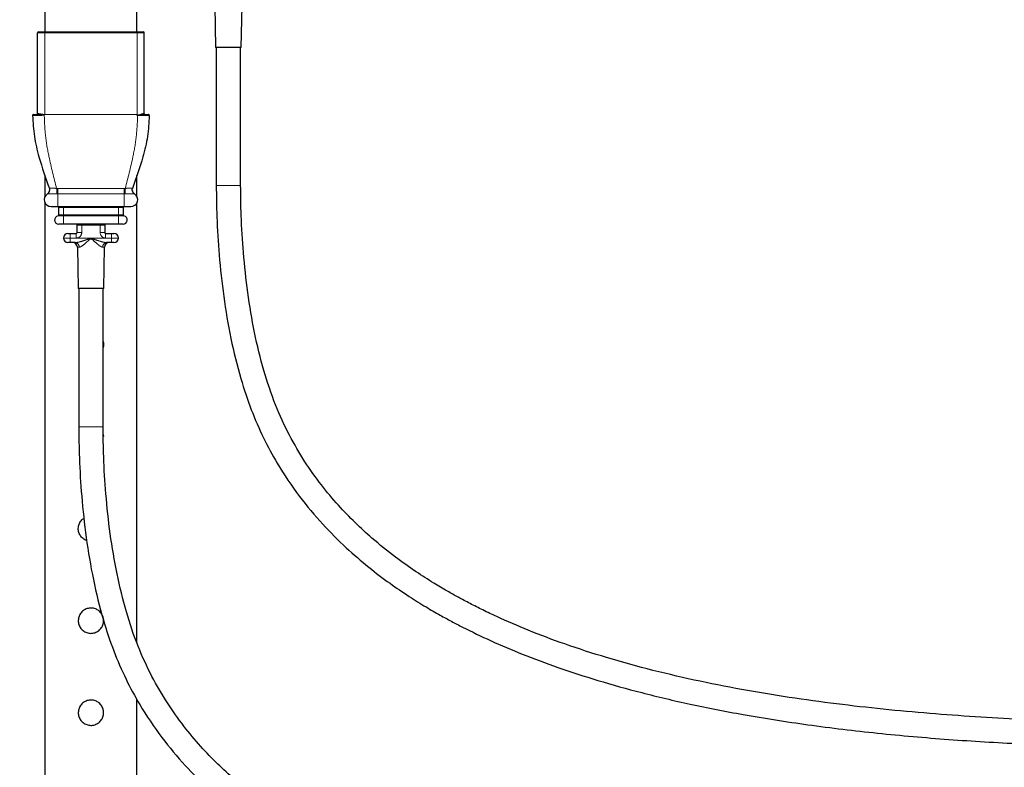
# Model space of a CAD drawing. Header units: millimetres. Extents: x 75 to 4122, y 120 to 5820.
# Tile 5 of 49: x 1235 to 1449, y 2189 to 2351. Entities that reach past the tile are written whole.
import ezdxf

# ---------------------------------------------------------------- set-up
doc = ezdxf.new("R2010")
doc.units = ezdxf.units.MM
doc.header["$LTSCALE"] = 20
doc.linetypes.add('PHANTOM', pattern=[12.7, 6.35, -1.27, 1.27, -1.27, 1.27, -1.27])

msp = doc.modelspace()

# ---------------------------------------------------------------- linework, layer by layer
at = {"color": 7, "linetype": 'Continuous', "lineweight": 25}
for p, q in [((1240.437, 2490.487), (1240.437, 2348.483)), ((1260.437, 2348.483), (1260.437, 2490.487)), ((1277.391, 2354.1), (1277.548, 2345.082)), ((1283.148, 2345.082), (1283.305, 2354.1)), ((1238.829, 2330.683), (1238.829, 2348.283)), ((1239.029, 2348.483), (1240.404, 2348.483)), ((1240.404, 2348.483), (1260.47, 2348.483)), ((1260.47, 2348.483), (1261.845, 2348.483)), ((1262.045, 2330.683), (1262.045, 2348.283)), ((1283.148, 2345.082), (1277.548, 2345.082)), ((1277.698, 2345.082), (1277.698, 2315.082)), ((1282.998, 2315.082), (1282.998, 2345.082)), ((1240.437, 2317.345), (1240.437, 2312.672)), ((1260.437, 2312.672), (1260.437, 2317.21)), ((1240.979, 2313.258), (1240.978, 2313.257)), ((1240.437, 2311.293), (1240.437, 2134.487)), ((1260.437, 2215.713), (1260.437, 2311.293)), ((1241.769, 2310.483), (1243.237, 2310.483)), ((1243.237, 2310.483), (1257.637, 2310.483)), ((1243.437, 2308.665), (1243.437, 2310.283)), ((1257.437, 2310.283), (1257.437, 2308.665)), ((1257.637, 2310.483), (1259.104, 2310.483)), ((1244.437, 2306.655), (1243.437, 2306.655)), ((1248.437, 2306.655), (1244.437, 2306.655)), ((1252.437, 2306.655), (1248.437, 2306.655)), ((1256.437, 2306.655), (1252.437, 2306.655)), ((1257.437, 2306.655), (1256.437, 2306.655)), ((1245.437, 2304.655), (1245.937, 2304.655)), ((1245.937, 2304.655), (1247.237, 2304.655)), ((1247.437, 2304.855), (1247.437, 2306.455)), ((1253.437, 2306.455), (1253.437, 2304.855)), ((1253.637, 2304.655), (1254.937, 2304.655)), ((1254.937, 2304.655), (1255.437, 2304.655)), ((1245.937, 2302.655), (1245.437, 2302.655)), ((1247.022, 2302.655), (1245.937, 2302.655)), ((1254.937, 2302.655), (1253.852, 2302.655)), ((1255.437, 2302.655), (1254.937, 2302.655)), ((1247.48, 2301.672), (1247.637, 2292.655)), ((1253.237, 2292.655), (1253.394, 2301.672)), ((1253.237, 2292.655), (1247.637, 2292.655)), ((1247.787, 2292.655), (1247.787, 2262.655)), ((1253.087, 2262.655), (1253.087, 2292.655)), ((1253.12, 2260.942), (1253.187, 2260.487)), ((1260.437, 2134.487), (1260.437, 2203.421))]:
    msp.add_line(p, q, dxfattribs=at)
at = {"color": 250, "linetype": 'PHANTOM', "lineweight": 18}
for p, q in [((1240.404, 2348.283), (1238.829, 2348.283)), ((1240.404, 2348.283), (1240.404, 2348.483)), ((1240.404, 2330.483), (1240.404, 2348.283)), ((1260.47, 2348.283), (1240.404, 2348.283)), ((1260.47, 2348.283), (1260.47, 2348.483)), ((1260.47, 2330.483), (1260.47, 2348.283)), ((1262.045, 2348.283), (1260.47, 2348.283)), ((1238.829, 2330.683), (1239.053, 2330.683)), ((1260.47, 2330.483), (1240.404, 2330.483)), ((1260.596, 2330.281), (1260.523, 2330.281)), ((1261.821, 2330.683), (1262.045, 2330.683)), ((1240.981, 2313.254), (1240.978, 2313.257)), ((1243.237, 2313.257), (1243.031, 2313.254)), ((1243.237, 2313.257), (1243.237, 2310.483)), ((1257.637, 2313.257), (1257.637, 2310.483)), ((1257.843, 2313.254), (1257.637, 2313.257)), ((1259.896, 2313.257), (1259.893, 2313.254)), ((1277.698, 2315.082), (1279.581, 2315.082)), ((1279.581, 2315.082), (1282.998, 2315.082)), ((1244.437, 2310.283), (1243.437, 2310.283)), ((1244.437, 2310.283), (1244.437, 2310.483)), ((1256.437, 2310.283), (1244.437, 2310.283)), ((1244.437, 2310.283), (1244.437, 2308.665)), ((1256.437, 2310.483), (1256.437, 2310.283)), ((1257.437, 2310.283), (1256.437, 2310.283)), ((1256.437, 2308.665), (1256.437, 2310.283)), ((1244.437, 2308.468), (1243.273, 2308.468)), ((1243.437, 2308.665), (1244.437, 2308.665)), ((1244.437, 2308.468), (1244.437, 2308.665)), ((1244.437, 2308.665), (1256.437, 2308.665)), ((1244.437, 2308.468), (1244.437, 2306.655)), ((1256.437, 2308.468), (1244.437, 2308.468)), ((1248.437, 2306.655), (1248.437, 2306.455)), ((1252.437, 2306.655), (1252.437, 2306.455)), ((1256.437, 2308.665), (1257.437, 2308.665)), ((1256.437, 2308.468), (1256.437, 2308.665)), ((1256.437, 2308.468), (1256.437, 2306.655)), ((1257.601, 2308.468), (1256.437, 2308.468)), ((1245.937, 2304.655), (1245.937, 2303.655)), ((1247.237, 2303.655), (1247.237, 2304.655)), ((1248.437, 2306.455), (1247.437, 2306.455)), ((1247.437, 2304.855), (1248.437, 2304.855)), ((1252.437, 2306.455), (1248.437, 2306.455)), ((1248.437, 2306.455), (1248.437, 2304.855)), ((1253.437, 2306.455), (1252.437, 2306.455)), ((1252.437, 2304.855), (1252.437, 2306.455)), ((1252.437, 2304.855), (1253.437, 2304.855)), ((1253.637, 2303.655), (1253.637, 2304.655)), ((1254.937, 2303.655), (1254.937, 2304.655)), ((1245.937, 2303.655), (1244.437, 2303.655)), ((1245.937, 2303.655), (1245.937, 2302.655)), ((1247.237, 2303.655), (1245.937, 2303.655)), ((1247.237, 2303.655), (1253.637, 2303.655)), ((1253.637, 2303.655), (1254.937, 2303.655)), ((1254.937, 2302.655), (1254.937, 2303.655)), ((1254.937, 2303.655), (1256.437, 2303.655)), ((1247.885, 2301.672), (1247.48, 2301.672)), ((1253.394, 2301.672), (1252.989, 2301.672)), ((1247.787, 2262.655), (1249.669, 2262.655)), ((1249.669, 2262.655), (1253.087, 2262.655))]:
    msp.add_line(p, q, dxfattribs=at)
at = {"color": 250, "linetype": 'PHANTOM', "lineweight": 18, "flags": 128}
for points in [[(1240.277, 2330.435), (1240.275, 2330.439), (1240.274, 2330.443), (1240.272, 2330.447), (1240.271, 2330.452), (1240.269, 2330.456), (1240.267, 2330.46), (1240.266, 2330.464), (1240.264, 2330.469)], [(1243.237, 2313.257), (1243.237, 2313.359), (1243.237, 2313.482), (1243.237, 2313.623), (1243.236, 2313.778), (1243.236, 2313.942), (1243.236, 2314.111), (1243.236, 2314.28), (1243.236, 2314.444)], [(1257.637, 2313.257), (1257.637, 2313.359), (1257.637, 2313.482), (1257.637, 2313.623), (1257.637, 2313.778), (1257.637, 2313.942), (1257.637, 2314.111), (1257.638, 2314.28), (1257.638, 2314.444)]]:
    msp.add_lwpolyline(points, dxfattribs=at)
at = {"color": 7, "linetype": 'Continuous', "lineweight": 25}
for centre, radius, start, end in [((1239.029, 2348.283), 0.2, 90, 180), ((1261.845, 2348.283), 0.2, 0, 90), ((1237.938, 2330.283), 0.2, 90, 180.44001), ((1238.629, 2330.683), 0.2, 270, 0), ((1262.245, 2330.683), 0.2, 180, 270), ((1262.936, 2330.283), 0.2, 359.55999, 90), ((1241.769, 2311.983), 1.5, 121.85449, 271.24128), ((1240.45, 2314.107), 1, 301.8545, 353.27205), ((1259.104, 2311.983), 1.5, 268.75872, 58.14551), ((1260.424, 2314.107), 1, 191.33835, 238.1455), ((1243.237, 2310.283), 0.2, 0, 86.59979), ((1257.637, 2310.283), 0.2, 93.40021, 180), ((1243.437, 2307.569), 0.914, 100.34296, 270), ((1243.237, 2308.665), 0.2, 280.34296, 0), ((1247.237, 2306.455), 0.2, 0, 90), ((1253.637, 2306.455), 0.2, 90, 180), ((1257.637, 2308.665), 0.2, 180, 259.65704), ((1257.437, 2307.569), 0.914, 270, 79.65704), ((1245.437, 2303.655), 1, 90, 180), ((1247.237, 2304.855), 0.2, 270, 0), ((1253.637, 2304.855), 0.2, 180, 270), ((1255.437, 2303.655), 1, 0, 90), ((1245.437, 2303.655), 1, 180, 270), ((1246.48, 2301.655), 1, 1, 90), ((1254.394, 2301.655), 1, 90, 179), ((1255.437, 2303.655), 1, 270, 0)]:
    msp.add_arc(centre, radius, start, end, dxfattribs=at)
at = {"color": 250, "linetype": 'PHANTOM', "lineweight": 18}
for centre, radius, start, end in [((1238.866, 2330.67), 0.187, 274.70643, 4.03675), ((1239.646, 2330.297), 0.346, 153.2132, 182.70991), ((1239.153, 2330.651), 0.27, 312.95406, 354.29741), ((1237.959, 2330.799), 2.328, 351.85258, 352.68691), ((1262.008, 2330.67), 0.187, 175.96325, 265.29357), ((1240.452, 2314.101), 0.999, 301.94855, 19.72065), ((1198.073, 2311.99), 44.976, 1.61042, 3.12121), ((1302.8, 2311.99), 44.976, 176.87879, 178.38958), ((1260.421, 2314.101), 0.999, 160.27935, 238.05145), ((1247.237, 2304.855), 1.2, 270, 0), ((1253.637, 2304.855), 1.2, 180, 270), ((1246.95, 2301.721), 0.936, 356.99829, 85.57298), ((1253.924, 2301.721), 0.936, 94.42702, 183.00171)]:
    msp.add_arc(centre, radius, start, end, dxfattribs=at)
at = {"color": 7, "linetype": 'Continuous', "lineweight": 25}
for points, knots in [([(1237.738, 2330.281), (1237.828, 2328.756), (1238.009, 2325.694), (1239.304, 2320.369), (1240.596, 2316.7), (1241.393, 2314.438)], [0, 0, 0, 0, 0.2756847, 0.5535683, 1, 1, 1, 1]), ([(1237.938, 2330.483), (1237.965, 2330.483), (1238.019, 2330.483), (1238.388, 2330.483), (1238.734, 2330.483), (1238.881, 2330.483)], [0, 0, 0, 0, 0.3683921, 0.731231, 1, 1, 1, 1]), ([(1263.136, 2330.281), (1263.046, 2328.756), (1262.865, 2325.694), (1261.57, 2320.369), (1260.277, 2316.7), (1259.481, 2314.438)], [0, 0, 0, 0, 0.2756847, 0.5535683, 1, 1, 1, 1]), ([(1260.518, 2330.289), (1260.504, 2330.343), (1260.488, 2330.408), (1260.472, 2330.472), (1260.47, 2330.483)], [0, 0, 0, 0, 0.8383213, 1, 1, 1, 1]), ([(1260.518, 2330.289), (1260.518, 2330.29), (1260.52, 2330.294), (1260.556, 2330.332), (1260.77, 2330.423), (1261.124, 2330.536), (1261.541, 2330.654), (1261.728, 2330.673), (1261.821, 2330.683)], [0, 0, 0, 0, 0.0032925, 0.0073767, 0.0945759, 0.4186923, 0.7116947, 1, 1, 1, 1]), ([(1260.523, 2330.281), (1260.522, 2330.282), (1260.521, 2330.283), (1260.519, 2330.285), (1260.518, 2330.287), (1260.518, 2330.289)], [0, 0, 0, 0, 0.3354628, 0.4929097, 1, 1, 1, 1]), ([(1261.993, 2330.483), (1261.873, 2330.478), (1261.635, 2330.469), (1261.174, 2330.408), (1260.821, 2330.363), (1260.604, 2330.312), (1260.556, 2330.302), (1260.527, 2330.288), (1260.524, 2330.286), (1260.522, 2330.284), (1260.522, 2330.283), (1260.522, 2330.282), (1260.522, 2330.282), (1260.523, 2330.281)], [0, 0, 0, 0, 0.29664978, 0.59109127, 0.90904208, 0.93977047, 0.99150896, 0.99480752, 0.99764624, 0.99836618, 0.9989812, 0.99961266, 1, 1, 1, 1]), ([(1261.993, 2330.483), (1262.139, 2330.483), (1262.485, 2330.483), (1262.855, 2330.483), (1262.909, 2330.483), (1262.936, 2330.483)], [0, 0, 0, 0, 0.2682596, 0.631099, 1, 1, 1, 1]), ([(1241.405, 2314.403), (1241.404, 2314.405), (1241.404, 2314.407), (1241.41, 2314.386), (1241.42, 2314.35), (1241.443, 2314.247), (1241.46, 2314.119), (1241.442, 2314.018), (1241.437, 2313.991)], [0, 0, 0, 0, 0.1594572, 0.2607063, 0.3421624, 0.4541037, 0.8540944, 1, 1, 1, 1]), ([(1259.448, 2313.91), (1259.44, 2313.95), (1259.42, 2314.044), (1259.424, 2314.179), (1259.44, 2314.291), (1259.455, 2314.354), (1259.463, 2314.381), (1259.468, 2314.398), (1259.471, 2314.409), (1259.471, 2314.41), (1259.472, 2314.411)], [0, 0, 0, 0, 0.18707398, 0.43411494, 0.61634308, 0.70125125, 0.75793474, 0.81648982, 0.90695719, 1, 1, 1, 1]), ([(1277.698, 2315.082), (1277.725, 2312.818), (1277.785, 2307.782), (1278.288, 2299.733), (1279.242, 2290.9), (1280.757, 2281.906), (1282.766, 2273.672), (1285.173, 2266.444), (1287.846, 2260.301), (1291.273, 2253.956), (1295.535, 2247.627), (1300.628, 2241.538), (1305.729, 2236.443), (1310.657, 2232.206), (1315.27, 2228.711), (1319.45, 2225.865), (1323.102, 2223.589), (1326.171, 2221.81), (1328.823, 2220.357), (1332.459, 2218.46), (1337.573, 2216.008), (1344.488, 2213.07), (1352.254, 2210.176), (1360.912, 2207.373), (1370.503, 2204.71), (1381.056, 2202.229), (1393.113, 2199.873), (1406.708, 2197.745), (1421.623, 2195.961), (1437.054, 2194.614), (1452.684, 2193.684), (1468.403, 2193.125), (1484.123, 2192.892), (1501.684, 2192.937), (1520.888, 2193.331), (1541.509, 2194.091), (1561.361, 2195.064), (1581.913, 2196.242), (1603.263, 2197.551), (1625.519, 2199.016), (1647.089, 2200.553), (1666.395, 2202.048), (1683.395, 2203.476), (1698.114, 2204.807), (1712, 2206.164), (1723.293, 2207.36), (1732.194, 2208.366), (1739.243, 2209.201), (1746.71, 2210.131), (1754.831, 2211.204), (1763.377, 2212.407), (1772.028, 2213.706), (1780.571, 2215.061), (1789.3, 2216.491), (1798.222, 2217.936), (1807.459, 2219.289), (1816.867, 2220.404), (1824.774, 2221.086), (1831.072, 2221.497), (1835.704, 2221.746), (1840.648, 2221.959), (1845.912, 2222.133), (1851.739, 2222.274), (1856.518, 2222.348), (1860.22, 2222.388), (1862.583, 2222.407), (1865.062, 2222.421), (1867.663, 2222.431), (1869.439, 2222.432), (1870.348, 2222.432)], [0, 0, 0, 0, 0.0101798, 0.0226441, 0.0362464, 0.0501135, 0.0636244, 0.074316, 0.0843389, 0.0937208, 0.1067377, 0.1186194, 0.1294356, 0.1392057, 0.1479171, 0.1555378, 0.1620281, 0.1673476, 0.1715585, 0.1756854, 0.1858767, 0.1971729, 0.2096362, 0.2233292, 0.2383117, 0.2546374, 0.2723498, 0.2938686, 0.3168673, 0.3402831, 0.3639266, 0.3876796, 0.4114197, 0.435022, 0.4670182, 0.4981851, 0.5281925, 0.5567147, 0.5910304, 0.6245939, 0.6571482, 0.6883323, 0.7116701, 0.7338499, 0.7548026, 0.77447, 0.7850587, 0.7952989, 0.806632, 0.8192618, 0.8327126, 0.8463342, 0.85992, 0.8734436, 0.8886118, 0.9036827, 0.9187132, 0.9338536, 0.9407267, 0.9477877, 0.9550723, 0.9632373, 0.9716399, 0.981385, 0.9847617, 0.9883025, 0.9920161, 0.995912, 1, 1, 1, 1]), ([(1870.348, 2227.732), (1868.611, 2227.73), (1865.179, 2227.726), (1860.097, 2227.69), (1855.148, 2227.63), (1850.326, 2227.542), (1845.606, 2227.425), (1840.967, 2227.273), (1835.16, 2227.033), (1828.248, 2226.651), (1820.386, 2226.045), (1812.244, 2225.218), (1803.985, 2224.154), (1795.513, 2222.869), (1787.184, 2221.515), (1778.006, 2220.013), (1767.553, 2218.373), (1755.583, 2216.641), (1742.807, 2214.962), (1729.628, 2213.389), (1716.58, 2211.966), (1699.317, 2210.227), (1677.917, 2208.295), (1652.157, 2206.237), (1626.284, 2204.373), (1599.91, 2202.645), (1575.507, 2201.164), (1553.278, 2199.949), (1533.491, 2199.068), (1513.646, 2198.446), (1493.749, 2198.156), (1473.802, 2198.277), (1453.915, 2198.896), (1433.945, 2200.116), (1417.187, 2201.764), (1403.572, 2203.59), (1393.247, 2205.26), (1382.931, 2207.258), (1372.698, 2209.619), (1362.869, 2212.311), (1353.82, 2215.235), (1345.854, 2218.229), (1339.944, 2220.775), (1335.746, 2222.767), (1332.951, 2224.172), (1330.38, 2225.539), (1327.75, 2227.011), (1324.692, 2228.825), (1320.896, 2231.258), (1316.365, 2234.47), (1311.94, 2238.036), (1307.814, 2241.82), (1304.116, 2245.652), (1300.42, 2250.06), (1296.824, 2255.119), (1293.444, 2260.909), (1290.405, 2267.525), (1287.89, 2275.005), (1285.916, 2283.192), (1284.476, 2291.769), (1283.565, 2300.258), (1283.081, 2308.025), (1283.024, 2312.893), (1282.998, 2315.082)], [0, 0, 0, 0, 0.007909, 0.0156276, 0.023148, 0.0304663, 0.0376385, 0.0447351, 0.0517469, 0.0643822, 0.0768056, 0.0887629, 0.1034387, 0.1172718, 0.1308266, 0.1447205, 0.1622111, 0.1811036, 0.2012683, 0.2217741, 0.2420119, 0.2612663, 0.300906, 0.3398458, 0.3789239, 0.4190883, 0.4603734, 0.4905264, 0.5208015, 0.5509232, 0.5813387, 0.6118646, 0.6422273, 0.6723959, 0.7034801, 0.7193358, 0.7353263, 0.7513919, 0.7674709, 0.7834329, 0.7980641, 0.8110154, 0.8223895, 0.8275165, 0.8322855, 0.8367073, 0.8408423, 0.8460733, 0.8529721, 0.8614599, 0.8714545, 0.8789212, 0.8870172, 0.8957498, 0.9051515, 0.9152886, 0.9262713, 0.9382606, 0.951173, 0.964582, 0.9778336, 0.9900314, 1, 1, 1, 1]), ([(1253.087, 2281.168), (1253.139, 2280.941), (1253.237, 2280.512), (1253.135, 2280.086), (1253.087, 2279.886)], [0, 0, 0, 0, 0.5305377, 1, 1, 1, 1]), ([(1247.787, 2262.655), (1247.814, 2260.391), (1247.873, 2255.355), (1248.377, 2247.306), (1249.331, 2238.473), (1250.846, 2229.479), (1252.854, 2221.245), (1255.262, 2214.016), (1257.935, 2207.874), (1261.362, 2201.529), (1265.623, 2195.199), (1270.717, 2189.111), (1275.818, 2184.016), (1280.746, 2179.778), (1285.359, 2176.284), (1289.539, 2173.438), (1293.191, 2171.162), (1296.26, 2169.382), (1298.912, 2167.93), (1302.548, 2166.033), (1307.661, 2163.581), (1314.577, 2160.643), (1322.342, 2157.748), (1331.001, 2154.946), (1340.591, 2152.282), (1351.145, 2149.802), (1363.202, 2147.446), (1376.797, 2145.318), (1391.712, 2143.534), (1407.143, 2142.187), (1422.773, 2141.257), (1438.492, 2140.698), (1454.212, 2140.465), (1471.773, 2140.51), (1490.977, 2140.904), (1511.598, 2141.664), (1531.45, 2142.637), (1552.002, 2143.814), (1573.352, 2145.124), (1595.608, 2146.589), (1617.178, 2148.125), (1636.484, 2149.62), (1653.483, 2151.048), (1668.203, 2152.38), (1682.088, 2153.737), (1693.382, 2154.932), (1702.283, 2155.939), (1709.332, 2156.774), (1716.799, 2157.704), (1724.92, 2158.776), (1733.466, 2159.98), (1742.117, 2161.278), (1750.66, 2162.634), (1759.389, 2164.064), (1768.311, 2165.509), (1777.548, 2166.862), (1786.956, 2167.977), (1794.863, 2168.658), (1801.161, 2169.07), (1805.793, 2169.319), (1810.737, 2169.532), (1816.001, 2169.706), (1821.828, 2169.846), (1826.606, 2169.921), (1830.309, 2169.96), (1832.672, 2169.98), (1835.151, 2169.994), (1837.752, 2170.003), (1839.528, 2170.004), (1840.437, 2170.005)], [0, 0, 0, 0, 0.0101798, 0.0226441, 0.0362464, 0.0501135, 0.0636244, 0.074316, 0.0843389, 0.0937208, 0.1067377, 0.1186194, 0.1294356, 0.1392057, 0.1479171, 0.1555378, 0.1620281, 0.1673476, 0.1715585, 0.1756854, 0.1858767, 0.1971729, 0.2096362, 0.2233292, 0.2383117, 0.2546374, 0.2723498, 0.2938686, 0.3168673, 0.3402831, 0.3639266, 0.3876796, 0.4114197, 0.435022, 0.4670182, 0.4981851, 0.5281925, 0.5567147, 0.5910304, 0.6245939, 0.6571482, 0.6883323, 0.7116701, 0.7338499, 0.7548026, 0.77447, 0.7850587, 0.7952989, 0.806632, 0.8192618, 0.8327126, 0.8463342, 0.85992, 0.8734436, 0.8886118, 0.9036827, 0.9187132, 0.9338536, 0.9407267, 0.9477877, 0.9550723, 0.9632373, 0.9716399, 0.981385, 0.9847617, 0.9883025, 0.9920161, 0.995912, 1, 1, 1, 1]), ([(1840.437, 2175.305), (1838.7, 2175.303), (1835.268, 2175.299), (1830.186, 2175.263), (1825.237, 2175.203), (1820.415, 2175.115), (1815.695, 2174.997), (1811.056, 2174.846), (1805.249, 2174.605), (1798.337, 2174.223), (1790.475, 2173.617), (1782.333, 2172.791), (1774.074, 2171.727), (1765.602, 2170.442), (1757.273, 2169.087), (1748.095, 2167.586), (1737.641, 2165.946), (1725.672, 2164.214), (1712.896, 2162.534), (1699.717, 2160.962), (1686.668, 2159.538), (1669.406, 2157.799), (1648.005, 2155.868), (1622.246, 2153.809), (1596.373, 2151.945), (1569.999, 2150.218), (1545.596, 2148.736), (1523.367, 2147.522), (1503.58, 2146.64), (1483.735, 2146.019), (1463.838, 2145.729), (1443.891, 2145.85), (1424.003, 2146.468), (1404.034, 2147.689), (1387.276, 2149.336), (1373.661, 2151.162), (1363.336, 2152.833), (1353.02, 2154.831), (1342.786, 2157.191), (1332.958, 2159.884), (1323.909, 2162.808), (1315.943, 2165.801), (1310.033, 2168.347), (1305.835, 2170.339), (1303.04, 2171.745), (1300.469, 2173.111), (1297.839, 2174.583), (1294.781, 2176.398), (1290.985, 2178.83), (1286.454, 2182.043), (1282.029, 2185.609), (1277.903, 2189.393), (1274.205, 2193.224), (1270.509, 2197.633), (1266.913, 2202.691), (1263.533, 2208.482), (1260.494, 2215.097), (1257.979, 2222.578), (1256.005, 2230.765), (1254.565, 2239.342), (1253.654, 2247.831), (1253.17, 2255.597), (1253.113, 2260.466), (1253.087, 2262.655)], [0, 0, 0, 0, 0.007909, 0.0156276, 0.023148, 0.0304663, 0.0376385, 0.0447351, 0.0517469, 0.0643822, 0.0768056, 0.0887629, 0.1034387, 0.1172718, 0.1308266, 0.1447205, 0.1622111, 0.1811036, 0.2012683, 0.2217741, 0.2420119, 0.2612663, 0.300906, 0.3398458, 0.3789239, 0.4190883, 0.4603734, 0.4905264, 0.5208015, 0.5509232, 0.5813387, 0.6118646, 0.6422273, 0.6723959, 0.7034801, 0.7193358, 0.7353263, 0.7513919, 0.7674709, 0.7834329, 0.7980641, 0.8110154, 0.8223895, 0.8275165, 0.8322855, 0.8367073, 0.8408423, 0.8460733, 0.8529721, 0.8614599, 0.8714545, 0.8789212, 0.8870172, 0.8957498, 0.9051515, 0.9152886, 0.9262713, 0.9382606, 0.951173, 0.964582, 0.9778336, 0.9900314, 1, 1, 1, 1]), ([(1249.519, 2237.923), (1249.447, 2237.94), (1249.083, 2238.026), (1248.525, 2238.459), (1247.953, 2239.182), (1247.665, 2240.081), (1247.685, 2241.013), (1248.009, 2241.86), (1248.45, 2242.472), (1248.832, 2242.687), (1248.95, 2242.753)], [0, 0, 0, 0, 0.0359459, 0.1837492, 0.3363627, 0.4899715, 0.6387001, 0.7843888, 0.9334872, 1, 1, 1, 1]), ([(1253.187, 2220.487), (1253.158, 2220.184), (1253.099, 2219.579), (1252.645, 2218.769), (1251.968, 2218.138), (1251.103, 2217.764), (1250.17, 2217.699), (1249.283, 2217.936), (1248.52, 2218.445), (1247.954, 2219.185), (1247.664, 2220.081), (1247.687, 2221.011), (1248.003, 2221.869), (1248.58, 2222.584), (1249.374, 2223.081), (1250.292, 2223.285), (1251.211, 2223.177), (1252.038, 2222.784), (1252.697, 2222.139), (1253.114, 2221.336), (1253.164, 2220.754), (1253.187, 2220.487)], [0, 0, 0, 0, 0.0522939, 0.1045389, 0.1580427, 0.2124436, 0.2655131, 0.3171716, 0.369381, 0.4232896, 0.4775497, 0.530086, 0.5815485, 0.6342154, 0.6885025, 0.7423529, 0.7944528, 0.8461655, 0.8993361, 0.953746, 1, 1, 1, 1]), ([(1169.221, 2214.151), (1169.248, 2211.887), (1169.308, 2206.851), (1169.811, 2198.802), (1170.765, 2189.969), (1172.28, 2180.975), (1174.289, 2172.741), (1176.696, 2165.512), (1179.369, 2159.369), (1182.797, 2153.024), (1187.058, 2146.695), (1192.152, 2140.606), (1197.252, 2135.511), (1202.18, 2131.274), (1206.793, 2127.78), (1210.973, 2124.934), (1214.625, 2122.657), (1217.694, 2120.878), (1220.346, 2119.425), (1223.983, 2117.529), (1229.096, 2115.076), (1236.012, 2112.138), (1243.777, 2109.244), (1252.435, 2106.442), (1262.026, 2103.778), (1272.579, 2101.298), (1284.636, 2098.942), (1298.231, 2096.814), (1313.146, 2095.03), (1328.577, 2093.682), (1344.207, 2092.753), (1359.926, 2092.194), (1375.646, 2091.961), (1393.207, 2092.006), (1412.411, 2092.4), (1433.033, 2093.159), (1452.884, 2094.133), (1473.436, 2095.31), (1494.786, 2096.619), (1517.042, 2098.085), (1538.612, 2099.621), (1557.918, 2101.116), (1574.918, 2102.544), (1589.637, 2103.876), (1603.523, 2105.232), (1614.816, 2106.428), (1623.717, 2107.434), (1630.766, 2108.269), (1638.233, 2109.2), (1646.354, 2110.272), (1654.9, 2111.475), (1663.551, 2112.774), (1672.094, 2114.129), (1680.823, 2115.559), (1689.745, 2117.005), (1698.982, 2118.358), (1708.39, 2119.472), (1716.297, 2120.154), (1722.595, 2120.566), (1727.227, 2120.815), (1732.171, 2121.028), (1737.435, 2121.202), (1743.262, 2121.342), (1748.041, 2121.417), (1751.743, 2121.456), (1754.106, 2121.476), (1756.585, 2121.49), (1759.186, 2121.499), (1760.962, 2121.5), (1761.871, 2121.501)], [0, 0, 0, 0, 0.0101798, 0.0226441, 0.0362464, 0.0501135, 0.0636244, 0.074316, 0.0843389, 0.0937208, 0.1067377, 0.1186194, 0.1294356, 0.1392057, 0.1479171, 0.1555378, 0.1620281, 0.1673476, 0.1715585, 0.1756854, 0.1858767, 0.1971729, 0.2096362, 0.2233292, 0.2383117, 0.2546374, 0.2723498, 0.2938686, 0.3168673, 0.3402831, 0.3639266, 0.3876796, 0.4114197, 0.435022, 0.4670182, 0.4981851, 0.5281925, 0.5567147, 0.5910304, 0.6245939, 0.6571482, 0.6883323, 0.7116701, 0.7338499, 0.7548026, 0.77447, 0.7850587, 0.7952989, 0.806632, 0.8192618, 0.8327126, 0.8463342, 0.85992, 0.8734436, 0.8886118, 0.9036827, 0.9187132, 0.9338536, 0.9407267, 0.9477877, 0.9550723, 0.9632373, 0.9716399, 0.981385, 0.9847617, 0.9883025, 0.9920161, 0.995912, 1, 1, 1, 1]), ([(1761.871, 2126.801), (1760.134, 2126.799), (1756.702, 2126.795), (1751.62, 2126.759), (1746.671, 2126.699), (1741.849, 2126.611), (1737.129, 2126.493), (1732.49, 2126.341), (1726.683, 2126.101), (1719.771, 2125.719), (1711.909, 2125.113), (1703.767, 2124.286), (1695.508, 2123.223), (1687.036, 2121.938), (1678.707, 2120.583), (1669.529, 2119.082), (1659.076, 2117.442), (1647.106, 2115.71), (1634.33, 2114.03), (1621.152, 2112.458), (1608.103, 2111.034), (1590.84, 2109.295), (1569.44, 2107.364), (1543.681, 2105.305), (1517.807, 2103.441), (1491.433, 2101.713), (1467.03, 2100.232), (1444.801, 2099.018), (1425.014, 2098.136), (1405.169, 2097.515), (1385.273, 2097.225), (1365.325, 2097.346), (1345.438, 2097.964), (1325.468, 2099.184), (1308.71, 2100.832), (1295.095, 2102.658), (1284.77, 2104.328), (1274.454, 2106.326), (1264.221, 2108.687), (1254.392, 2111.38), (1245.343, 2114.304), (1237.377, 2117.297), (1231.467, 2119.843), (1227.269, 2121.835), (1224.474, 2123.24), (1221.903, 2124.607), (1219.273, 2126.079), (1216.215, 2127.893), (1212.419, 2130.326), (1207.888, 2133.539), (1203.463, 2137.104), (1199.338, 2140.888), (1195.64, 2144.72), (1191.943, 2149.129), (1188.348, 2154.187), (1184.967, 2159.978), (1181.928, 2166.593), (1179.413, 2174.074), (1177.44, 2182.261), (1175.999, 2190.838), (1175.089, 2199.326), (1174.605, 2207.093), (1174.547, 2211.961), (1174.521, 2214.151)], [0, 0, 0, 0, 0.007909, 0.0156276, 0.023148, 0.0304663, 0.0376385, 0.0447351, 0.0517469, 0.0643822, 0.0768056, 0.0887629, 0.1034387, 0.1172718, 0.1308266, 0.1447205, 0.1622111, 0.1811036, 0.2012683, 0.2217741, 0.2420119, 0.2612663, 0.300906, 0.3398458, 0.3789239, 0.4190883, 0.4603734, 0.4905264, 0.5208015, 0.5509232, 0.5813387, 0.6118646, 0.6422273, 0.6723959, 0.7034801, 0.7193358, 0.7353263, 0.7513919, 0.7674709, 0.7834329, 0.7980641, 0.8110154, 0.8223895, 0.8275165, 0.8322855, 0.8367073, 0.8408423, 0.8460733, 0.8529721, 0.8614599, 0.8714545, 0.8789212, 0.8870172, 0.8957498, 0.9051515, 0.9152886, 0.9262713, 0.9382606, 0.951173, 0.964582, 0.9778336, 0.9900314, 1, 1, 1, 1]), ([(1253.187, 2200.487), (1253.158, 2200.184), (1253.099, 2199.579), (1252.645, 2198.769), (1251.968, 2198.138), (1251.103, 2197.764), (1250.17, 2197.699), (1249.283, 2197.936), (1248.52, 2198.445), (1247.954, 2199.185), (1247.664, 2200.081), (1247.687, 2201.011), (1248.003, 2201.869), (1248.58, 2202.584), (1249.374, 2203.081), (1250.292, 2203.285), (1251.211, 2203.177), (1252.038, 2202.784), (1252.697, 2202.139), (1253.114, 2201.336), (1253.164, 2200.754), (1253.187, 2200.487)], [0, 0, 0, 0, 0.0522939, 0.1045389, 0.1580427, 0.2124436, 0.2655131, 0.3171716, 0.369381, 0.4232896, 0.4775497, 0.530086, 0.5815485, 0.6342154, 0.6885025, 0.7423529, 0.7944528, 0.8461655, 0.8993361, 0.953746, 1, 1, 1, 1])]:
    msp.add_open_spline(points, degree=3, knots=knots, dxfattribs=at)
at = {"color": 250, "linetype": 'PHANTOM', "lineweight": 18}
for points, knots in [([(1239.3, 2330.281), (1239.179, 2330.281), (1238.802, 2330.281), (1238.267, 2330.281), (1237.878, 2330.281), (1237.752, 2330.281), (1237.738, 2330.281), (1237.738, 2330.281), (1237.738, 2330.281)], [0, 0, 0, 0, 0.1342311, 0.4203462, 0.7075812, 0.9170563, 0.9999798, 1, 1, 1, 1]), ([(1239.337, 2330.453), (1239.193, 2330.467), (1239.03, 2330.482), (1238.897, 2330.483), (1238.881, 2330.483)], [0, 0, 0, 0, 0.8804726, 1, 1, 1, 1]), ([(1239.053, 2330.683), (1239.064, 2330.683), (1239.163, 2330.681), (1239.3, 2330.651), (1239.421, 2330.624)], [0, 0, 0, 0, 0.1184164, 1, 1, 1, 1]), ([(1240.277, 2330.435), (1240.277, 2330.435), (1240.106, 2330.376), (1239.768, 2330.311), (1239.448, 2330.29), (1239.3, 2330.281)], [0, 0, 0, 0, 0.0000591, 0.5341787, 1, 1, 1, 1]), ([(1240.264, 2330.469), (1240.13, 2330.459), (1239.804, 2330.435), (1239.51, 2330.447), (1239.337, 2330.453)], [0, 0, 0, 0, 0.4117672, 1, 1, 1, 1]), ([(1239.421, 2330.624), (1239.531, 2330.603), (1239.785, 2330.555), (1240.093, 2330.521), (1240.269, 2330.502)], [0, 0, 0, 0, 0.4314731, 1, 1, 1, 1]), ([(1240.404, 2330.483), (1240.401, 2330.483), (1240.392, 2330.482), (1240.345, 2330.477), (1240.302, 2330.472), (1240.264, 2330.469)], [0, 0, 0, 0, 0.063323, 0.1951533, 1, 1, 1, 1]), ([(1240.269, 2330.502), (1240.311, 2330.496), (1240.356, 2330.49), (1240.401, 2330.483), (1240.404, 2330.483)], [0, 0, 0, 0, 0.9373743, 1, 1, 1, 1]), ([(1240.404, 2330.483), (1240.402, 2330.482), (1240.364, 2330.468), (1240.322, 2330.452), (1240.282, 2330.437), (1240.277, 2330.435), (1240.277, 2330.435)], [0, 0, 0, 0, 0.0546022, 0.8797912, 0.9995582, 1, 1, 1, 1]), ([(1240.277, 2330.435), (1240.339, 2328.894), (1240.462, 2325.802), (1241.423, 2320.423), (1242.388, 2316.721), (1242.982, 2314.438)], [0, 0, 0, 0, 0.2757655, 0.5535826, 1, 1, 1, 1]), ([(1260.596, 2330.281), (1260.53, 2328.756), (1260.396, 2325.694), (1259.437, 2320.369), (1258.481, 2316.7), (1257.892, 2314.438)], [0, 0, 0, 0, 0.2756847, 0.5535684, 1, 1, 1, 1]), ([(1263.136, 2330.281), (1263.136, 2330.281), (1263.136, 2330.281), (1263.036, 2330.281), (1262.607, 2330.281), (1261.954, 2330.281), (1261.292, 2330.281), (1260.829, 2330.281), (1260.647, 2330.281), (1260.596, 2330.281), (1260.596, 2330.281)], [0, 0, 0, 0, 0.0000151, 0.2186914, 0.43385, 0.6481719, 0.8627175, 0.9618201, 0.9999849, 1, 1, 1, 1]), ([(1243.031, 2313.254), (1242.948, 2313.251), (1242.632, 2313.24), (1242.119, 2313.227), (1241.704, 2313.223), (1241.336, 2313.225), (1241.059, 2313.232), (1241.004, 2313.247), (1240.981, 2313.254)], [0, 0, 0, 0, 0.0791787, 0.2986139, 0.5000957, 0.5571074, 0.8135542, 1, 1, 1, 1]), ([(1241.393, 2314.438), (1241.393, 2314.438), (1241.389, 2314.448), (1241.429, 2314.464), (1241.591, 2314.474), (1241.75, 2314.476), (1241.925, 2314.477), (1242.257, 2314.472), (1242.668, 2314.457), (1242.917, 2314.443), (1242.982, 2314.438), (1242.982, 2314.438)], [0, 0, 0, 0, 0.0000239, 0.1854894, 0.3915719, 0.4430272, 0.5001157, 0.7024451, 0.9214888, 0.9999761, 1, 1, 1, 1]), ([(1242.982, 2314.438), (1242.982, 2314.438), (1243.067, 2314.442), (1243.152, 2314.443), (1243.236, 2314.444)], [0, 0, 0, 0, 0.0002362, 1, 1, 1, 1]), ([(1243.236, 2314.444), (1244.903, 2314.444), (1248.236, 2314.444), (1252.303, 2314.444), (1255.437, 2314.444), (1256.904, 2314.444), (1257.638, 2314.444)], [0, 0, 0, 0, 0.3471632, 0.6943265, 0.8472698, 1, 1, 1, 1]), ([(1257.637, 2313.257), (1256.637, 2313.257), (1251.837, 2313.258), (1247.037, 2313.258), (1243.237, 2313.257)], [0, 0, 0, 0, 0.2083822, 1, 1, 1, 1]), ([(1257.638, 2314.444), (1257.722, 2314.443), (1257.807, 2314.442), (1257.892, 2314.438), (1257.892, 2314.438)], [0, 0, 0, 0, 0.9997638, 1, 1, 1, 1]), ([(1259.893, 2313.254), (1259.887, 2313.251), (1259.864, 2313.24), (1259.689, 2313.227), (1259.386, 2313.223), (1258.984, 2313.225), (1258.508, 2313.232), (1258.039, 2313.247), (1257.843, 2313.254)], [0, 0, 0, 0, 0.0797754, 0.2988248, 0.5003278, 0.5564102, 0.8141074, 1, 1, 1, 1]), ([(1257.892, 2314.438), (1257.892, 2314.438), (1258.046, 2314.449), (1258.376, 2314.464), (1258.718, 2314.473), (1258.928, 2314.476), (1259.12, 2314.477), (1259.357, 2314.472), (1259.473, 2314.457), (1259.483, 2314.443), (1259.481, 2314.438), (1259.481, 2314.438)], [0, 0, 0, 0, 0.0000239, 0.1851267, 0.3914269, 0.4439604, 0.5003036, 0.7024168, 0.9208519, 0.9999761, 1, 1, 1, 1]), ([(1247.022, 2302.655), (1247.111, 2302.66), (1247.39, 2302.675), (1248.094, 2302.843), (1249.045, 2303.138), (1249.856, 2303.428), (1250.316, 2303.546), (1250.504, 2303.55), (1250.706, 2303.511), (1251.33, 2303.319), (1252.194, 2303.022), (1253.182, 2302.725), (1253.651, 2302.676), (1253.852, 2302.655)], [0, 0, 0, 0, 0.0451414, 0.1420193, 0.317649, 0.4556999, 0.4891586, 0.5073946, 0.5305394, 0.5712015, 0.769621, 0.9013773, 1, 1, 1, 1]), ([(1252.989, 2301.672), (1252.889, 2301.691), (1252.747, 2301.717), (1252.374, 2301.924), (1251.763, 2302.387), (1251.118, 2302.989), (1250.649, 2303.378), (1250.501, 2303.457), (1250.418, 2303.459), (1250.316, 2303.435), (1249.976, 2303.195), (1249.393, 2302.636), (1248.673, 2302.037), (1248.147, 2301.709), (1247.95, 2301.682), (1247.885, 2301.672)], [0, 0, 0, 0, 0.0750138, 0.1069403, 0.2406344, 0.4371177, 0.4751086, 0.494369, 0.5045827, 0.5085481, 0.5375781, 0.6725763, 0.8487673, 0.9496909, 1, 1, 1, 1])]:
    msp.add_open_spline(points, degree=3, knots=knots, dxfattribs=at)

doc.saveas('drawing.dxf')
